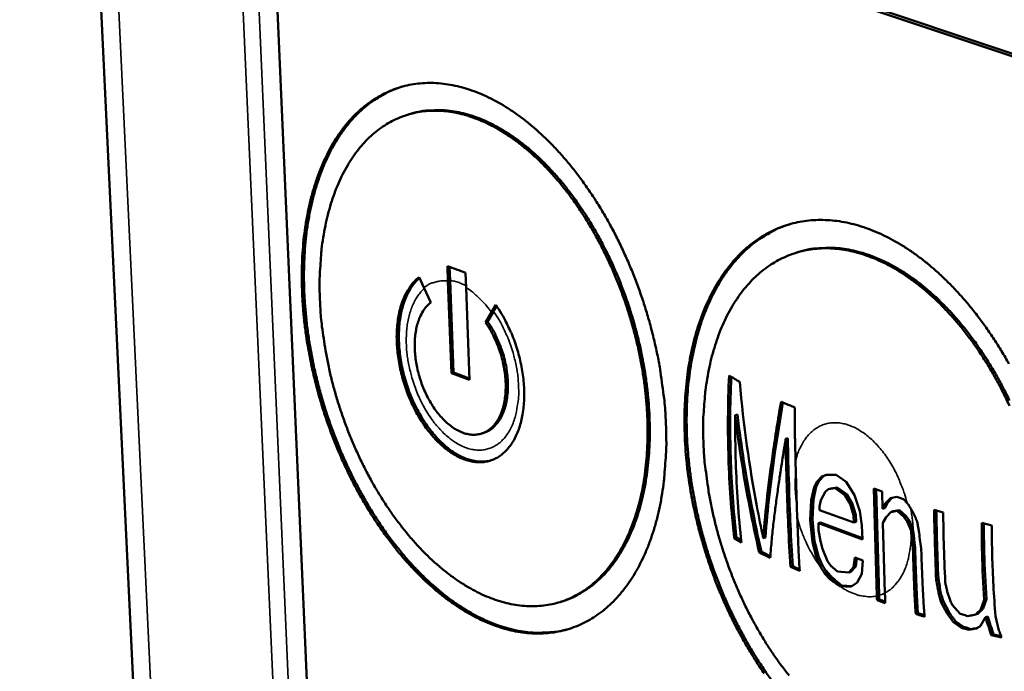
# Model space of a CAD drawing. Header units: millimetres. Extents: x 10 to 634, y 10 to 422.
# Tile 66 of 97: x 460 to 477, y 157 to 169. Entities that reach past the tile are written whole.
import ezdxf

# ---------------------------------------------------------------- set-up
doc = ezdxf.new("R2010")
doc.units = ezdxf.units.MM
doc.header["$LTSCALE"] = 2
doc.layers.add('Visible (ANSI)', color=7, linetype='Continuous', lineweight=50)
doc.layers.add('Visible Narrow (ANSI)', color=7, linetype='Continuous', lineweight=35)

msp = doc.modelspace()

# ---------------------------------------------------------------- linework, layer by layer
at = {"layer": 'Visible (ANSI)'}
for p, q in [((459.694, 199.299), (462.174, 147.439)), ((463.104, 196.346), (465.154, 149.049)), ((495.427, 162.062), (469.915, 170.608)), ((469.994, 170.63), (495.506, 162.089)), ((466.672, 167.084), (466.633, 167.073)), ((473.58, 164.619), (473.541, 164.607)), ((467.325, 164.099), (467.318, 164.367)), ((467.365, 164.111), (467.358, 164.352)), ((466.815, 164.172), (466.9, 163.983)), ((467.365, 164.111), (467.429, 162.468)), ((467.643, 164.249), (467.65, 163.982)), ((466.9, 163.983), (467.022, 163.719)), ((467.325, 164.099), (467.39, 162.456)), ((467.65, 163.982), (467.714, 162.337)), ((468.18, 163.674), (468.103, 163.544)), ((468.197, 163.649), (468.142, 163.555)), ((467.997, 163.362), (468.103, 163.544)), ((468.036, 163.374), (468.142, 163.555)), ((467.997, 163.362), (468.036, 163.374)), ((467.39, 162.456), (467.429, 162.468)), ((467.714, 162.337), (467.39, 162.456)), ((467.713, 162.363), (467.429, 162.468)), ((472.45, 161.708), (472.49, 161.721)), ((467.963, 161.392), (467.924, 161.38)), ((473.348, 161.287), (473.387, 161.3)), ((473.525, 160.891), (473.556, 159.879)), ((473.909, 160.526), (473.992, 160.618)), ((473.948, 160.538), (474.031, 160.63)), ((473.992, 160.618), (474.077, 160.648)), ((473.992, 160.618), (474.031, 160.63)), ((474.031, 160.63), (474.081, 160.648)), ((474.077, 160.648), (474.25, 160.647)), ((474.25, 160.647), (474.426, 160.521)), ((473.804, 160.196), (473.854, 160.423)), ((473.843, 160.208), (473.894, 160.435)), ((473.854, 160.423), (473.909, 160.526)), ((473.854, 160.423), (473.894, 160.435)), ((473.894, 160.435), (473.948, 160.538)), ((473.909, 160.526), (473.948, 160.538)), ((474.267, 160.421), (474.153, 160.401)), ((474.228, 160.409), (474.267, 160.421)), ((474.443, 160.295), (474.267, 160.421)), ((474.426, 160.521), (474.577, 160.281)), ((474.057, 160.348), (473.976, 160.194)), ((474.114, 160.389), (474.057, 160.348)), ((474.228, 160.409), (474.114, 160.389)), ((474.114, 160.389), (474.153, 160.401)), ((474.404, 160.282), (474.228, 160.409)), ((474.404, 160.282), (474.443, 160.295)), ((474.495, 160.126), (474.404, 160.282)), ((474.534, 160.139), (474.443, 160.295)), ((474.577, 160.281), (474.672, 160)), ((474.975, 158.489), (474.92, 160.402)), ((474.92, 160.402), (475.066, 160.348)), ((475.014, 158.501), (474.96, 160.387)), ((475.066, 160.348), (475.075, 160.037)), ((475.214, 160.232), (475.33, 160.252)), ((475.33, 160.252), (475.447, 160.209)), ((473.786, 159.834), (473.804, 160.196)), ((473.804, 160.196), (473.843, 160.208)), ((473.825, 159.847), (473.843, 160.208)), ((473.976, 160.194), (473.951, 160.08)), ((473.951, 160.08), (473.953, 160.018)), ((474.495, 160.126), (474.534, 160.139)), ((474.559, 159.918), (474.495, 160.126)), ((474.598, 159.931), (474.534, 160.139)), ((475.075, 160.037), (475.13, 160.14)), ((475.114, 160.049), (475.169, 160.152)), ((475.13, 160.14), (475.214, 160.232)), ((475.13, 160.14), (475.169, 160.152)), ((475.169, 160.152), (475.247, 160.238)), ((475.447, 160.209), (475.513, 160.14)), ((473.953, 160.018), (474.563, 159.794)), ((474.559, 159.918), (474.598, 159.931)), ((474.563, 159.794), (474.559, 159.918)), ((474.602, 159.806), (474.598, 159.931)), ((474.672, 160), (474.708, 159.74)), ((475.075, 160.037), (475.114, 160.049)), ((475.221, 159.983), (475.137, 159.891)), ((475.337, 160.002), (475.221, 159.983)), ((475.221, 159.983), (475.261, 159.996)), ((475.376, 160.015), (475.261, 159.996)), ((475.337, 160.002), (475.376, 160.015)), ((475.456, 159.897), (475.337, 160.002)), ((475.495, 159.91), (475.376, 160.015)), ((475.456, 159.897), (475.495, 159.91)), ((475.516, 159.813), (475.456, 159.897)), ((475.555, 159.826), (475.495, 159.91)), ((475.995, 160.022), (476.156, 159.973)), ((473.786, 159.834), (473.825, 159.847)), ((473.826, 159.452), (473.786, 159.834)), ((473.865, 159.465), (473.825, 159.847)), ((473.931, 159.781), (473.97, 159.794)), ((474.715, 159.492), (473.931, 159.781)), ((473.931, 159.781), (473.935, 159.657)), ((474.715, 159.519), (473.97, 159.794)), ((474.563, 159.794), (474.602, 159.806)), ((474.708, 159.74), (474.715, 159.492)), ((475.137, 159.891), (475.082, 159.787)), ((475.082, 159.787), (475.118, 158.541)), ((475.516, 159.813), (475.555, 159.826)), ((475.578, 159.667), (475.516, 159.813)), ((475.617, 159.679), (475.555, 159.826)), ((475.692, 159.812), (475.727, 159.614)), ((476.842, 159.787), (477.023, 159.744)), ((473.935, 159.657), (473.969, 159.461)), ((475.578, 159.667), (475.617, 159.679)), ((475.583, 159.626), (475.578, 159.667)), ((475.622, 159.639), (475.617, 159.679)), ((472.433, 159.516), (472.473, 159.529)), ((472.56, 159.438), (472.433, 159.516)), ((472.555, 159.477), (472.473, 159.529)), ((472.948, 159.516), (472.987, 159.529)), ((473.826, 159.452), (473.865, 159.465)), ((473.892, 159.183), (473.826, 159.452)), ((473.931, 159.196), (473.865, 159.465)), ((473.969, 159.461), (474.002, 159.326)), ((472.878, 159.262), (472.917, 159.275)), ((473.892, 159.183), (473.931, 159.196)), ((473.992, 159.051), (473.931, 159.196)), ((474.002, 159.326), (474.094, 159.108)), ((475.616, 159.344), (475.655, 159.357)), ((473.435, 159.003), (473.475, 159.015)), ((473.953, 159.038), (473.892, 159.183)), ((473.953, 159.038), (473.992, 159.051)), ((473.977, 158.998), (473.953, 159.038)), ((474.016, 159.01), (473.992, 159.051)), ((474.094, 159.108), (474.154, 159.025)), ((474.154, 159.025), (474.272, 158.92)), ((474.557, 158.998), (474.581, 159.173)), ((474.581, 159.173), (474.726, 159.119)), ((474.596, 159.01), (474.616, 159.16)), ((474.726, 159.119), (474.704, 158.882)), ((474.044, 158.882), (474.083, 158.895)), ((474.272, 158.92), (474.473, 158.906)), ((474.473, 158.906), (474.557, 158.998)), ((474.473, 158.906), (474.512, 158.919)), ((474.512, 158.919), (474.596, 159.01)), ((474.557, 158.998), (474.596, 159.01)), ((474.704, 158.882), (474.622, 158.728)), ((474.133, 158.788), (474.172, 158.801)), ((474.308, 158.661), (474.347, 158.674)), ((474.357, 158.673), (474.347, 158.674)), ((474.529, 158.662), (474.357, 158.673)), ((474.622, 158.728), (474.51, 158.648)), ((476.032, 158.774), (476.071, 158.787)), ((474.318, 158.661), (474.308, 158.661)), ((474.51, 158.648), (474.318, 158.661)), ((476.077, 158.517), (476.116, 158.53)), ((469.375, 158.393), (469.336, 158.381)), ((474.977, 158.412), (475.016, 158.425)), ((476.117, 158.384), (476.157, 158.397)), ((476.229, 158.171), (476.117, 158.384)), ((476.268, 158.184), (476.157, 158.397)), ((476.315, 158.326), (476.46, 158.165)), ((476.829, 158.248), (476.888, 158.415)), ((476.869, 158.261), (476.927, 158.428)), ((476.888, 158.415), (476.927, 158.428)), ((475.666, 158.168), (475.705, 158.181)), ((476.229, 158.171), (476.268, 158.184)), ((476.732, 158.153), (476.772, 158.166)), ((476.829, 158.248), (476.869, 158.261)), ((476.339, 158.02), (476.379, 158.033)), ((476.481, 157.921), (476.339, 158.02)), ((476.521, 157.934), (476.379, 158.033)), ((476.911, 158.108), (476.82, 157.951)), ((476.911, 158.108), (476.951, 158.121)), ((477.089, 158.126), (477.149, 157.873)), ((476.481, 157.921), (476.521, 157.934)), ((476.62, 157.884), (476.659, 157.897)), ((477.013, 157.786), (477.054, 157.799)), ((477.189, 157.768), (477.054, 157.799)), ((477.199, 157.743), (477.013, 157.786))]:
    msp.add_line(p, q, dxfattribs=at)
at = {"layer": 'Visible (ANSI)', "flags": 128}
for points in [[(471.216, 161.503, 0.008375), (471.198, 161.837, 0.015887), (471.18, 162.013, 0.00106), (471.118, 162.473, 0.008344), (471.109, 162.531, 0.007979), (471.06, 162.794, 0.008069), (471.002, 163.052, 0.007882), (470.936, 163.312, 0.007914), (470.862, 163.569, 0.007898), (470.779, 163.824, 0.007874), (470.688, 164.076, 0.008028), (470.591, 164.323, 0.007948), (470.484, 164.569, 0.008277), (470.373, 164.804, 0.008138), (470.252, 165.04, 0.008656), (470.129, 165.262, 0.008452), (469.994, 165.485, 0.00918), (469.86, 165.692, 0.008903), (469.714, 165.899, 0.009869), (469.57, 166.088, 0.00951), (469.414, 166.278, 0.010746), (469.263, 166.446, 0.010297), (469.098, 166.616, 0.011837), (468.942, 166.763, 0.01129), (468.77, 166.91, 0.013164), (468.609, 167.035, 0.012516), (468.433, 167.157, 0.014728), (468.27, 167.258, 0.013994), (468.092, 167.354, 0.016495), (467.927, 167.431, 0.015711), (467.749, 167.5, 0.018359), (467.585, 167.551, 0.017595), (467.41, 167.592, 0.020121), (467.247, 167.618, 0.019476), (467.077, 167.631, 0.021486), (466.917, 167.63, 0.02107), (466.754, 167.615, 0.022147), (466.599, 167.587, 0.022045), (466.445, 167.546, 0.021918), (466.296, 167.49, 0.022157), (466.154, 167.423, 0.020848), (466.013, 167.341, 0.021388), (465.883, 167.25, 0.019198), (465.752, 167.141, 0.019947), (465.634, 167.027, 0.017301), (465.516, 166.893, 0.018147), (465.412, 166.757, 0.015427), (465.307, 166.6, 0.016273), (465.218, 166.445, 0.013733), (465.129, 166.266, 0.014513), (465.054, 166.092, 0.01228), (464.981, 165.894, 0.012963), (464.921, 165.703, 0.011076), (464.866, 165.489, 0.011652), (464.822, 165.283, 0.010101), (464.784, 165.055, 0.010573), (464.756, 164.836, 0.009326), (464.736, 164.597, 0.009704), (464.725, 164.366, 0.008725), (464.723, 164.119, 0.009019), (464.729, 163.88, 0.008275), (464.745, 163.627, 0.008494), (464.768, 163.381, 0.007956), (464.8, 163.125, 0.008109), (464.84, 162.875, 0.007756), (464.89, 162.62, 0.007848), (464.947, 162.368, 0.007667), (465.012, 162.115, 0.007702), (465.085, 161.865, 0.007684), (465.166, 161.618, 0.007663), (465.254, 161.372, 0.007809), (465.349, 161.132, 0.007731), (465.452, 160.892, 0.008046), (465.56, 160.663, 0.007909), (465.677, 160.433, 0.008405), (465.797, 160.215, 0.008202), (465.926, 159.997, 0.008899), (466.056, 159.795, 0.008625), (466.198, 159.59, 0.009549), (466.337, 159.405, 0.009193), (466.488, 159.217, 0.010378), (466.635, 159.05, 0.00993), (466.795, 158.881, 0.01141), (466.947, 158.734, 0.010861), (467.114, 158.586, 0.01267), (467.271, 158.46, 0.012014), (467.443, 158.335, 0.014167), (467.604, 158.231, 0.013411), (467.778, 158.131, 0.015882), (467.94, 158.05, 0.015052), (468.116, 157.976, 0.017735), (468.278, 157.92, 0.016889), (468.452, 157.873, 0.019559), (468.614, 157.841, 0.018788), (468.784, 157.821, 0.021089), (468.943, 157.816, 0.020502), (469.107, 157.824, 0.022011), (469.263, 157.844, 0.021707), (469.418, 157.879, 0.022086), (469.569, 157.927, 0.022117), (469.714, 157.988, 0.021281), (469.857, 158.063, 0.021634), (469.991, 158.148, 0.019798), (470.125, 158.25, 0.020399), (470.246, 158.359, 0.017962), (470.369, 158.488, 0.018704), (470.477, 158.619, 0.016072), (470.586, 158.772, 0.016852), (470.68, 158.924, 0.01432), (470.774, 159.1, 0.015062), (470.854, 159.272, 0.012796), (470.932, 159.469, 0.013458), (470.996, 159.659, 0.011522), (471.056, 159.873, 0.012086), (471.104, 160.08, 0.010485), (471.146, 160.31, 0.01095), (471.177, 160.531, 0.009659), (471.183, 160.591, 0.001399), (471.214, 161.007, 0.017652), (471.221, 161.183, 0.009703), (471.216, 161.503)], [(466.514, 167.566, 0.021604), (466.323, 167.499, 0.037376), (466.218, 167.447, 0.006213), (466.002, 167.317, 0.021698), (465.942, 167.276, 0.019522), (465.809, 167.169, 0.020272), (465.69, 167.055, 0.017595), (465.569, 166.921, 0.018452), (465.464, 166.786, 0.015676), (465.357, 166.628, 0.016539), (465.266, 166.472, 0.013937), (465.175, 166.292, 0.014736), (465.099, 166.118, 0.012446), (465.024, 165.919, 0.013145), (464.964, 165.727, 0.011211), (464.907, 165.51, 0.0118), (464.862, 165.303, 0.010212), (464.823, 165.073, 0.010695), (464.796, 164.852, 0.009421), (464.775, 164.61, 0.009806), (464.764, 164.377, 0.008809), (464.762, 164.127, 0.009108), (464.768, 163.886, 0.008351), (464.784, 163.63, 0.008574), (464.808, 163.382, 0.008029), (464.841, 163.124, 0.008183), (464.882, 162.871, 0.007829), (464.932, 162.613, 0.007921), (464.99, 162.36, 0.007743), (465.057, 162.104, 0.007776), (465.131, 161.852, 0.007766), (465.214, 161.602, 0.007742), (465.304, 161.354, 0.007901), (465.4, 161.112, 0.007818), (465.506, 160.871, 0.008151), (465.615, 160.64, 0.008006), (465.735, 160.408, 0.008528), (465.857, 160.19, 0.008315), (465.989, 159.971, 0.009046), (466.121, 159.768, 0.008759), (466.265, 159.563, 0.009727), (466.406, 159.378, 0.009354), (466.56, 159.19, 0.010594), (466.709, 159.023, 0.010126), (466.871, 158.855, 0.011674), (467.026, 158.709, 0.0111), (467.196, 158.563, 0.012991), (467.355, 158.438, 0.012308), (467.529, 158.316, 0.014551), (467.691, 158.214, 0.013768), (467.868, 158.117, 0.016328), (468.031, 158.039, 0.015476), (468.209, 157.968, 0.018227), (468.372, 157.916, 0.017373), (468.548, 157.872, 0.020057), (468.711, 157.845, 0.019298), (468.881, 157.83, 0.021528), (468.953, 157.83, 0.006133), (469.206, 157.842, 0.037174), (469.322, 157.858, 0.021445), (469.517, 157.909)], [(465.046, 163.763, 0.008559), (465.065, 163.453, 0.016202), (465.083, 163.29, 0.001102), (465.146, 162.865, 0.008523), (465.155, 162.81, 0.008152), (465.204, 162.568, 0.008246), (465.259, 162.33, 0.008073), (465.324, 162.09, 0.0081), (465.396, 161.854, 0.008119), (465.476, 161.62, 0.008081), (465.563, 161.388, 0.008291), (465.657, 161.163, 0.008186), (465.759, 160.939, 0.008597), (465.865, 160.725, 0.008421), (465.98, 160.51, 0.009051), (466.098, 160.309, 0.008796), (466.226, 160.107, 0.009672), (466.353, 159.922, 0.009329), (466.492, 159.735, 0.010487), (466.627, 159.568, 0.010043), (466.775, 159.399, 0.011526), (466.917, 159.25, 0.010969), (467.073, 159.101, 0.012819), (467.22, 158.974, 0.012141), (467.382, 158.847, 0.014387), (467.533, 158.741, 0.01359), (467.698, 158.638, 0.016222), (467.851, 158.555, 0.015331), (468.018, 158.478, 0.018251), (468.171, 158.419, 0.017326), (468.337, 158.369, 0.020299), (468.49, 158.335, 0.019442), (468.652, 158.312, 0.022061), (468.804, 158.303, 0.0214), (468.96, 158.308, 0.023154), (469.108, 158.326, 0.022809), (469.255, 158.357, 0.023269), (469.398, 158.402, 0.023303), (469.536, 158.459, 0.022356), (469.671, 158.531, 0.022755), (469.798, 158.614, 0.020665), (469.924, 158.712, 0.02134), (470.038, 158.818, 0.018598), (470.152, 158.943, 0.019424), (470.252, 159.07, 0.016512), (470.353, 159.219, 0.017367), (470.439, 159.367, 0.014619), (470.525, 159.539, 0.015419), (470.596, 159.706, 0.013008), (470.665, 159.897, 0.013707), (470.721, 160.082, 0.011687), (470.772, 160.291, 0.012272), (470.812, 160.491, 0.010633), (470.845, 160.714, 0.011106), (470.868, 160.929, 0.009813), (470.882, 161.162, 0.010183), (470.888, 161.388, 0.009194), (470.884, 161.63, 0.009472), (470.871, 161.865, 0.008748), (470.849, 162.112, 0.008946), (470.819, 162.352, 0.008455), (470.779, 162.601, 0.00858), (470.731, 162.844, 0.008303), (470.674, 163.092, 0.00836), (470.608, 163.335, 0.008283), (470.535, 163.578, 0.008274), (470.453, 163.819, 0.008394), (470.364, 164.054, 0.008321), (470.267, 164.288, 0.008643), (470.164, 164.513, 0.008501), (470.052, 164.738, 0.00904), (469.937, 164.95, 0.008823), (469.811, 165.163, 0.009603), (469.685, 165.36, 0.009302), (469.548, 165.558, 0.010355), (469.412, 165.736, 0.009961), (469.265, 165.917, 0.011326), (469.122, 166.076, 0.010827), (468.965, 166.236, 0.012548), (468.817, 166.374, 0.011934), (468.654, 166.511, 0.014044), (468.502, 166.626, 0.013316), (468.335, 166.739, 0.015815), (468.18, 166.831, 0.014993), (468.011, 166.918, 0.017808), (467.855, 166.985, 0.016944), (467.687, 167.044, 0.019871), (467.532, 167.086, 0.019059), (467.367, 167.118, 0.021728), (467.214, 167.134, 0.021094), (467.055, 167.137, 0.023), (466.904, 167.127, 0.022668), (466.754, 167.103, 0.023342), (466.609, 167.065, 0.023387), (466.468, 167.015, 0.022633), (466.33, 166.95, 0.023054), (466.201, 166.875, 0.021067), (466.072, 166.784, 0.021784), (465.955, 166.685, 0.019034), (465.838, 166.568, 0.019922), (465.734, 166.448, 0.016915), (465.63, 166.306, 0.017846), (465.541, 166.165, 0.014957), (465.451, 166.002, 0.015838), (465.376, 165.842, 0.01327), (465.303, 165.659, 0.014049), (465.243, 165.482, 0.011877), (465.187, 165.281, 0.012534), (465.143, 165.089, 0.010757), (465.104, 164.874, 0.011293), (465.076, 164.668, 0.009877), (465.071, 164.611, 0.00147), (465.044, 164.225, 0.018036), (465.039, 164.061, 0.009929), (465.046, 163.763)], [(469.375, 158.393, 0.02243), (469.553, 158.46, 0.038701), (469.652, 158.511, 0.006703), (469.851, 158.639, 0.022526), (469.909, 158.68, 0.020172), (470.032, 158.787, 0.020911), (470.143, 158.9, 0.018049), (470.254, 159.033, 0.018901), (470.35, 159.167, 0.015986), (470.447, 159.324, 0.016838), (470.529, 159.479, 0.014158), (470.61, 159.658, 0.014937), (470.677, 159.831, 0.012623), (470.741, 160.029, 0.013294), (470.792, 160.22, 0.011379), (470.838, 160.434, 0.011933), (470.872, 160.641, 0.010395), (470.9, 160.868, 0.010837), (470.917, 161.088, 0.009636), (470.926, 161.326, 0.009978), (470.925, 161.556, 0.009071), (470.915, 161.801, 0.009325), (470.897, 162.039, 0.008675), (470.868, 162.288, 0.008849), (470.832, 162.531, 0.008429), (470.786, 162.78, 0.008531), (470.732, 163.025, 0.008321), (470.668, 163.273, 0.008356), (470.597, 163.517, 0.008348), (470.518, 163.758, 0.008316), (470.43, 163.998, 0.008509), (470.336, 164.231, 0.00841), (470.232, 164.464, 0.008812), (470.124, 164.685, 0.008642), (470.007, 164.907, 0.009271), (469.887, 165.115, 0.009022), (469.756, 165.324, 0.009906), (469.626, 165.515, 0.009569), (469.484, 165.707, 0.010744), (469.345, 165.88, 0.010308), (469.193, 166.053, 0.011816), (469.047, 166.205, 0.011269), (468.887, 166.358, 0.013153), (468.736, 166.488, 0.012489), (468.571, 166.616, 0.014773), (468.417, 166.723, 0.013998), (468.248, 166.827, 0.016659), (468.092, 166.909, 0.015805), (467.922, 166.986, 0.018723), (467.765, 167.043, 0.01786), (467.597, 167.092, 0.020762), (467.442, 167.124, 0.020001), (467.278, 167.143, 0.022445), (467.207, 167.146, 0.006666), (466.969, 167.141, 0.038638), (466.858, 167.128, 0.022358), (466.672, 167.084)], [(477.329, 162.624, 0.008256), (477.198, 162.849, 0.008844), (477.065, 163.059, 0.00862), (476.922, 163.27, 0.009406), (476.78, 163.464, 0.009114), (476.625, 163.659, 0.010122), (476.475, 163.834, 0.009756), (476.312, 164.01, 0.011012), (476.154, 164.166, 0.010565), (475.984, 164.321, 0.012091), (475.822, 164.455, 0.01156), (475.646, 164.588, 0.013366), (475.48, 164.7, 0.012757), (475.3, 164.808, 0.014825), (475.133, 164.897, 0.014155), (474.952, 164.98, 0.016412), (474.784, 165.045, 0.015724), (474.604, 165.101, 0.018012), (474.437, 165.142, 0.017371), (474.261, 165.171, 0.019441), (474.095, 165.186, 0.01893), (473.925, 165.189, 0.020461), (473.763, 165.179, 0.020165), (473.6, 165.155, 0.020855), (473.443, 165.119, 0.020831), (473.29, 165.07, 0.020522), (473.139, 165.008, 0.02078), (472.997, 164.935, 0.019531), (472.855, 164.847, 0.020033), (472.724, 164.751, 0.018094), (472.593, 164.638, 0.018761), (472.475, 164.52, 0.01646), (472.357, 164.383, 0.017205), (472.252, 164.245, 0.014834), (472.147, 164.086, 0.015581), (472.056, 163.929, 0.013341), (471.966, 163.75, 0.014037), (471.89, 163.576, 0.012039), (471.816, 163.379, 0.012656), (471.755, 163.188, 0.01094), (471.698, 162.976, 0.011468), (471.653, 162.771, 0.010035), (471.613, 162.545, 0.010474), (471.584, 162.327, 0.009304), (471.562, 162.091, 0.00966), (471.549, 161.863, 0.008727), (471.544, 161.618, 0.009009), (471.548, 161.381, 0.008285), (471.561, 161.131, 0.0085), (471.581, 160.888, 0.007964), (471.611, 160.635, 0.008119), (471.648, 160.388, 0.007751), (471.695, 160.135, 0.007851), (471.749, 159.886, 0.00764), (471.811, 159.635, 0.007687), (471.881, 159.387, 0.007625), (471.958, 159.14, 0.007622), (472.043, 158.896, 0.007706), (472.135, 158.656, 0.007653), (472.235, 158.417, 0.007887), (472.341, 158.186, 0.007781), (472.454, 157.956, 0.008173), (472.572, 157.737, 0.008011), (472.699, 157.517, 0.008575), (472.827, 157.311, 0.008351), (472.965, 157.104, 0.009105)], [(473.415, 165.111, 0.020426), (473.22, 165.041, 0.035551), (473.113, 164.988, 0.005611), (472.891, 164.855, 0.020511), (472.832, 164.815, 0.018685), (472.697, 164.707, 0.01933), (472.574, 164.594, 0.017043), (472.451, 164.461, 0.017791), (472.342, 164.326, 0.015365), (472.232, 164.171, 0.016131), (472.137, 164.017, 0.013802), (472.043, 163.84, 0.014526), (471.963, 163.668, 0.012427), (471.884, 163.472, 0.013075), (471.82, 163.283, 0.011263), (471.758, 163.071, 0.01182), (471.709, 162.866, 0.010301), (471.666, 162.641, 0.010766), (471.633, 162.423, 0.009523), (471.607, 162.186, 0.009902), (471.592, 161.957, 0.008908), (471.584, 161.711, 0.009209), (471.585, 161.473, 0.008436), (471.595, 161.221, 0.008666), (471.613, 160.976, 0.00809), (471.641, 160.721, 0.008257), (471.676, 160.471, 0.007858), (471.721, 160.215, 0.007968), (471.773, 159.964, 0.007732), (471.834, 159.709, 0.007787), (471.902, 159.459, 0.007705), (471.979, 159.209, 0.007708), (472.063, 158.961, 0.007778), (472.155, 158.718, 0.007728), (472.254, 158.476, 0.007953), (472.359, 158.242, 0.007849), (472.473, 158.008, 0.008235), (472.591, 157.785, 0.008075), (472.718, 157.562, 0.008636), (472.847, 157.353, 0.008413), (472.986, 157.143, 0.00917), (473.125, 156.949, 0.008876)], [(477.339, 161.875, 0.008362), (477.23, 162.1, 0.008782), (477.118, 162.314, 0.008611), (476.995, 162.529, 0.009235), (476.871, 162.729, 0.008994), (476.737, 162.929, 0.009845), (476.603, 163.113, 0.009526), (476.457, 163.298, 0.010632), (476.315, 163.464, 0.010227), (476.161, 163.63, 0.01162), (476.013, 163.776, 0.011121), (475.851, 163.921, 0.012828), (475.697, 164.046, 0.012233), (475.53, 164.169, 0.014264), (475.374, 164.272, 0.013582), (475.204, 164.37, 0.015907), (475.045, 164.45, 0.015163), (474.874, 164.523, 0.017677), (474.716, 164.579, 0.016929), (474.546, 164.626, 0.019417), (474.389, 164.657, 0.018749), (474.223, 164.677, 0.020878), (474.068, 164.684, 0.020393), (473.909, 164.677, 0.021769), (473.758, 164.658, 0.021557), (473.607, 164.626, 0.021864), (473.461, 164.581, 0.021973), (473.321, 164.523, 0.021126), (473.182, 164.453, 0.021541), (473.053, 164.372, 0.019733), (472.924, 164.276, 0.020383), (472.808, 164.173, 0.017983), (472.69, 164.053, 0.018767), (472.586, 163.929, 0.016159), (472.482, 163.786, 0.016978), (472.392, 163.644, 0.014451), (472.302, 163.479, 0.015231), (472.226, 163.319, 0.012953), (472.153, 163.136, 0.013651), (472.092, 162.96, 0.011692), (472.034, 162.761, 0.01229), (471.989, 162.57, 0.01066), (471.949, 162.357, 0.011155), (471.919, 162.153, 0.009834), (471.913, 162.097, 0.001454), (471.883, 161.715, 0.017969), (471.877, 161.553, 0.009878), (471.881, 161.259)], [(477.34, 161.969, 0.008429), (477.228, 162.193, 0.008888), (477.113, 162.405, 0.008703), (476.988, 162.618, 0.009372), (476.862, 162.816, 0.009115), (476.724, 163.014, 0.010018), (476.588, 163.195, 0.009681), (476.441, 163.377, 0.010848), (476.297, 163.54, 0.010423), (476.14, 163.702, 0.011886), (475.99, 163.845, 0.011365), (475.826, 163.987, 0.013148), (475.672, 164.108, 0.012531), (475.503, 164.226, 0.01464), (475.346, 164.324, 0.013937), (475.175, 164.418, 0.016329), (475.016, 164.493, 0.015574), (474.844, 164.561, 0.018122), (474.685, 164.612, 0.017378), (474.516, 164.653, 0.019836), (474.358, 164.679, 0.019196), (474.193, 164.694, 0.021206), (474.124, 164.694, 0.006012), (473.88, 164.682, 0.03671), (473.769, 164.667, 0.021123), (473.58, 164.619)], [(466.815, 164.172, 0.02738), (466.723, 164.088, 0.047506), (466.677, 164.033, 0.009743), (466.593, 163.901, 0.027005), (466.566, 163.852, 0.02065), (466.518, 163.74, 0.022378), (466.483, 163.634, 0.017385), (466.452, 163.505, 0.018763), (466.432, 163.385, 0.015159), (466.419, 163.245, 0.016154), (466.414, 163.113, 0.013727), (466.418, 162.966, 0.01438), (466.43, 162.825, 0.012913), (466.45, 162.676, 0.013273), (466.478, 162.531, 0.012616), (466.514, 162.384, 0.012714), (466.558, 162.239, 0.012799), (466.608, 162.098, 0.012644), (466.666, 161.957, 0.013479), (466.729, 161.826, 0.013057), (466.801, 161.694, 0.01473), (466.874, 161.576, 0.014004), (466.958, 161.456, 0.016682), (467.039, 161.355, 0.015603), (467.132, 161.252, 0.019511), (467.219, 161.17, 0.018048), (467.319, 161.087, 0.023371), (467.409, 161.025, 0.02159), (467.512, 160.967, 0.028179), (467.604, 160.926, 0.026357), (467.707, 160.893, 0.033161), (467.799, 160.876, 0.031779), (467.897, 160.87, 0.036495), (467.988, 160.877, 0.035943), (468.078, 160.898, 0.036184), (468.163, 160.931, 0.036576), (468.242, 160.975, 0.032224), (468.32, 161.035, 0.033472), (468.387, 161.101, 0.026813), (468.453, 161.185, 0.028554), (468.507, 161.271, 0.021962), (468.559, 161.377, 0.023709), (468.598, 161.48, 0.018331), (468.634, 161.604, 0.019783), (468.659, 161.722, 0.015818), (468.677, 161.86, 0.016895), (468.686, 161.99, 0.014173), (468.687, 162.137, 0.0149), (468.68, 162.277, 0.013197), (468.663, 162.427, 0.01362), (468.639, 162.572, 0.012769), (468.607, 162.722, 0.012925), (468.567, 162.869, 0.012834), (468.519, 163.014, 0.012738), (468.464, 163.157, 0.013398), (468.443, 163.203, 0.002687), (468.334, 163.428, 0.024879), (468.284, 163.517, 0.013531), (468.18, 163.674)], [(466.821, 164.157, 0.027144), (466.729, 164.062, 0.047332), (466.684, 164.001, 0.009634), (466.602, 163.855, 0.026708), (466.576, 163.8, 0.020244), (466.532, 163.677, 0.02199), (466.501, 163.561, 0.01712), (466.475, 163.422, 0.018455), (466.46, 163.292, 0.015073), (466.454, 163.142, 0.015993), (466.456, 163.001, 0.013835), (466.468, 162.846, 0.014394), (466.488, 162.697, 0.013235), (466.517, 162.541, 0.013481), (466.555, 162.39, 0.013191), (466.6, 162.239, 0.013149), (466.654, 162.09, 0.013693), (466.715, 161.949, 0.013358), (466.784, 161.807, 0.014801), (466.856, 161.678, 0.014141), (466.939, 161.548, 0.016641), (467.021, 161.437, 0.015603), (467.116, 161.323, 0.019406), (467.204, 161.231, 0.017944), (467.307, 161.139, 0.023299), (467.4, 161.069, 0.021457), (467.507, 161.002, 0.02833), (467.603, 160.954, 0.026378), (467.711, 160.915, 0.033818), (467.769, 160.901, 0.014048), (467.91, 160.882, 0.056099), (467.983, 160.883, 0.034033), (468.1, 160.905)], [(467.022, 163.719, 0.031599), (466.943, 163.645, 0.054141), (466.905, 163.595, 0.012678), (466.839, 163.479, 0.030897), (466.816, 163.429, 0.022568), (466.782, 163.324, 0.024712), (466.759, 163.226, 0.018773), (466.742, 163.107, 0.02034), (466.736, 162.996, 0.016544), (466.737, 162.868, 0.017524), (466.747, 162.748, 0.015434), (466.766, 162.619, 0.015904), (466.793, 162.494, 0.01522), (466.828, 162.368, 0.015232), (466.871, 162.244, 0.015851), (466.92, 162.126, 0.015407), (466.978, 162.009, 0.017422), (467.038, 161.904, 0.016471), (467.109, 161.798, 0.020173), (467.178, 161.71, 0.018638), (467.259, 161.621, 0.02446), (467.334, 161.553, 0.022344), (467.422, 161.486, 0.030556), (467.5, 161.439, 0.028188), (467.59, 161.398, 0.037899), (467.67, 161.374, 0.036069), (467.756, 161.361, 0.043771), (467.835, 161.362, 0.043067), (467.914, 161.377, 0.043888), (467.988, 161.405, 0.044289), (468.055, 161.445, 0.037628), (468.121, 161.5, 0.03919), (468.175, 161.563, 0.029575), (468.228, 161.644, 0.03185), (468.268, 161.725, 0.023296), (468.305, 161.827, 0.025453), (468.33, 161.924, 0.019245), (468.349, 162.042, 0.020859), (468.357, 162.153, 0.016844), (468.358, 162.28, 0.017872), (468.35, 162.4, 0.015615), (468.332, 162.531, 0.016127), (468.307, 162.656, 0.01531), (468.274, 162.784, 0.015362), (468.232, 162.909, 0.015862), (468.213, 162.955, 0.003755), (468.127, 163.147, 0.029065), (468.085, 163.226, 0.016087), (467.997, 163.362)], [(467.963, 161.392, 0.04222), (468.062, 161.435, 0.067705), (468.117, 161.474, 0.020473), (468.205, 161.565, 0.041427), (468.243, 161.616, 0.030039), (468.297, 161.713, 0.032619), (468.334, 161.809, 0.023378), (468.367, 161.931, 0.025664), (468.386, 162.044, 0.019504), (468.397, 162.181, 0.021062), (468.396, 162.308, 0.017502), (468.384, 162.452, 0.018341), (468.363, 162.588, 0.016834), (468.331, 162.731, 0.017039), (468.289, 162.869, 0.017317), (468.268, 162.925, 0.004473), (468.178, 163.136, 0.031478), (468.132, 163.224, 0.017615), (468.036, 163.374)], [(471.881, 161.259, 0.008553), (471.897, 160.953, 0.016192), (471.914, 160.792, 0.0011), (471.971, 160.372, 0.00852), (471.979, 160.318, 0.008132), (472.025, 160.078, 0.008234), (472.078, 159.843, 0.008026), (472.139, 159.605, 0.008068), (472.208, 159.371, 0.008033), (472.285, 159.139, 0.008016), (472.369, 158.908, 0.008152), (472.459, 158.683, 0.008076), (472.558, 158.459, 0.008388), (472.661, 158.244, 0.00825), (472.774, 158.029, 0.00875), (472.889, 157.826, 0.008546), (473.013, 157.622, 0.009252), (473.139, 157.433, 0.008974), (473.275, 157.243, 0.009913), (473.409, 157.07, 0.009552)], [(473.348, 161.287, 0.000473), (473.327, 161.158, 0.000968), (473.317, 161.095, 0.000004), (473.285, 160.894, 0.000459), (473.285, 160.892, 0.000472), (473.285, 160.89, 0.000004), (473.254, 160.691, 0.001007), (473.245, 160.63, 0.000487), (473.226, 160.504)]]:
    msp.add_lwpolyline(points, format="xyb", dxfattribs=at)
at = {"layer": 'Visible (ANSI)'}
for points, knots in [([(467.318, 164.367), (467.373, 164.347), (467.427, 164.327), (467.48, 164.308), (467.534, 164.289), (467.588, 164.269), (467.643, 164.249)], [5.81094669, 5.81094669, 5.81094669, 5.81094669, 5.8357031, 5.8357031, 5.8357031, 5.8604595, 5.8604595, 5.8604595, 5.8604595]), ([(472.433, 159.516), (472.377, 159.997), (472.344, 160.479), (472.329, 160.944), (472.314, 161.41), (472.315, 161.906), (472.34, 162.415)], [5.4620745, 5.4620745, 5.4620745, 5.4620745, 5.60652, 5.60652, 5.60652, 5.7509655, 5.7509655, 5.7509655, 5.7509655]), ([(472.379, 162.392), (472.355, 161.895), (472.354, 161.412), (472.369, 160.957), (472.384, 160.492), (472.417, 160.009), (472.473, 159.529)], [-0.1410092, -0.1410092, -0.1410092, -0.1410092, 0, 0, 0, 0.1444324, 0.1444324, 0.1444324, 0.1444324]), ([(472.533, 162.302), (472.592, 161.533), (472.706, 160.778), (472.835, 160.086), (472.87, 159.899), (472.907, 159.709), (472.948, 159.516)], [5.5298503, 5.5298503, 5.5298503, 5.5298503, 5.7375678, 5.7375678, 5.7375678, 5.7938359, 5.7938359, 5.7938359, 5.7938359]), ([(472.948, 159.516), (472.984, 160.025), (473.049, 160.539), (473.119, 161.025), (473.162, 161.321), (473.209, 161.63), (473.266, 161.948)], [-0.1645694, -0.1645694, -0.1645694, -0.1645694, 0, 0, 0, 0.0999517, 0.0999517, 0.0999517, 0.0999517]), ([(473.3, 161.933), (473.246, 161.625), (473.2, 161.325), (473.158, 161.038), (473.088, 160.551), (473.023, 160.037), (472.987, 159.529)], [-0.097128, -0.097128, -0.097128, -0.097128, 0, 0, 0, 0.1645522, 0.1645522, 0.1645522, 0.1645522]), ([(472.45, 161.708), (472.447, 161.42), (472.45, 161.139), (472.459, 160.868), (472.474, 160.403), (472.505, 159.92), (472.56, 159.438)], [5.5679527, 5.5679527, 5.5679527, 5.5679527, 5.6519451, 5.6519451, 5.6519451, 5.796285, 5.796285, 5.796285, 5.796285]), ([(472.45, 161.708), (472.515, 161.137), (472.606, 160.581), (472.708, 160.06), (472.758, 159.799), (472.815, 159.532), (472.878, 159.262)], [-0.1564659, -0.1564659, -0.1564659, -0.1564659, 0, 0, 0, 0.078531, 0.078531, 0.078531, 0.078531]), ([(472.49, 161.721), (472.555, 161.15), (472.646, 160.593), (472.747, 160.073), (472.798, 159.812), (472.854, 159.545), (472.917, 159.275)], [-0.156451, -0.156451, -0.156451, -0.156451, 0, 0, 0, 0.0785248, 0.0785248, 0.0785248, 0.0785248]), ([(473.387, 161.3), (473.391, 161.012), (473.399, 160.732), (473.408, 160.461), (473.422, 159.997), (473.439, 159.506), (473.475, 159.015)], [-0.0836458, -0.0836458, -0.0836458, -0.0836458, 0, 0, 0, 0.1434666, 0.1434666, 0.1434666, 0.1434666]), ([(473.435, 159.003), (473.4, 159.494), (473.383, 159.985), (473.369, 160.448), (473.36, 160.719), (473.352, 161), (473.348, 161.287)], [5.7001032, 5.7001032, 5.7001032, 5.7001032, 5.8435861, 5.8435861, 5.8435861, 5.9272398, 5.9272398, 5.9272398, 5.9272398]), ([(476.032, 158.774), (476.02, 159.017), (476.012, 159.256), (476.006, 159.49), (476.001, 159.663), (475.997, 159.841), (475.995, 160.022)], [5.7319282, 5.7319282, 5.7319282, 5.7319282, 5.8035346, 5.8035346, 5.8035346, 5.8567613, 5.8567613, 5.8567613, 5.8567613]), ([(476.035, 160.01), (476.037, 159.837), (476.04, 159.668), (476.045, 159.502), (476.051, 159.269), (476.059, 159.029), (476.071, 158.787)], [-0.0507762, -0.0507762, -0.0507762, -0.0507762, 0, 0, 0, 0.0716005, 0.0716005, 0.0716005, 0.0716005]), ([(476.156, 159.973), (476.158, 159.791), (476.161, 159.614), (476.166, 159.44), (476.172, 159.206), (476.181, 158.967), (476.193, 158.725)], [5.7265898, 5.7265898, 5.7265898, 5.7265898, 5.7798388, 5.7798388, 5.7798388, 5.8514835, 5.8514835, 5.8514835, 5.8514835]), ([(476.888, 158.415), (476.868, 158.698), (476.856, 158.979), (476.848, 159.253), (476.844, 159.427), (476.842, 159.606), (476.842, 159.787)], [5.5751334, 5.5751334, 5.5751334, 5.5751334, 5.6591188, 5.6591188, 5.6591188, 5.7124398, 5.7124398, 5.7124398, 5.7124398]), ([(476.881, 159.778), (476.882, 159.604), (476.884, 159.433), (476.888, 159.266), (476.895, 158.992), (476.908, 158.711), (476.927, 158.428)], [-0.0511155, -0.0511155, -0.0511155, -0.0511155, 0, 0, 0, 0.0839786, 0.0839786, 0.0839786, 0.0839786]), ([(477.089, 158.126), (477.058, 158.492), (477.039, 158.856), (477.03, 159.21), (477.025, 159.384), (477.023, 159.562), (477.023, 159.744)], [-0.1083009, -0.1083009, -0.1083009, -0.1083009, 0, 0, 0, 0.0533353, 0.0533353, 0.0533353, 0.0533353]), ([(474.133, 158.788), (474.119, 158.803), (474.105, 158.818), (474.091, 158.833), (474.075, 158.849), (474.06, 158.866), (474.044, 158.882)], [5.84762983, 5.84762983, 5.84762983, 5.84762983, 5.85438181, 5.85438181, 5.85438181, 5.86189438, 5.86189438, 5.86189438, 5.86189438]), ([(474.172, 158.801), (474.158, 158.815), (474.144, 158.83), (474.13, 158.845), (474.114, 158.862), (474.099, 158.878), (474.083, 158.895)], [5.81776726, 5.81776726, 5.81776726, 5.81776726, 5.82451916, 5.82451916, 5.82451916, 5.83203164, 5.83203164, 5.83203164, 5.83203164]), ([(475.123, 158.386), (475.12, 158.387), (475.1, 158.394), (475.065, 158.407), (475.032, 158.419), (475.016, 158.425)], [0.2716435, 0.2716435, 0.2716435, 0.2716435, 0.3333333, 0.6666667, 1, 1, 1, 1]), ([(475.821, 158.143), (475.816, 158.144), (475.794, 158.151), (475.755, 158.164), (475.722, 158.175), (475.705, 158.181)], [0.2522842, 0.2522842, 0.2522842, 0.2522842, 0.3333333, 0.6666667, 1, 1, 1, 1]), ([(476.339, 158.02), (476.326, 158.037), (476.314, 158.054), (476.301, 158.071), (476.289, 158.088), (476.277, 158.105), (476.265, 158.122), (476.252, 158.138), (476.241, 158.155), (476.229, 158.171)], [0, 0, 0, 0, 0.333333, 0.333333, 0.333333, 0.666667, 0.666667, 0.666667, 1, 1, 1, 1]), ([(476.379, 158.033), (476.366, 158.05), (476.353, 158.067), (476.341, 158.084), (476.328, 158.101), (476.316, 158.118), (476.304, 158.134), (476.292, 158.151), (476.28, 158.167), (476.268, 158.184)], [0, 0, 0, 0, 0.333333, 0.333333, 0.333333, 0.666667, 0.666667, 0.666667, 1, 1, 1, 1]), ([(476.46, 158.165), (476.474, 158.161), (476.489, 158.157), (476.504, 158.153), (476.519, 158.149), (476.534, 158.145), (476.55, 158.141), (476.565, 158.136), (476.581, 158.132), (476.597, 158.128)], [0, 0, 0, 0, 0.333333, 0.333333, 0.333333, 0.666667, 0.666667, 0.666667, 1, 1, 1, 1]), ([(476.732, 158.153), (476.743, 158.163), (476.754, 158.174), (476.764, 158.184), (476.775, 158.195), (476.786, 158.206), (476.797, 158.216), (476.808, 158.227), (476.818, 158.238), (476.829, 158.248)], [0, 0, 0, 0, 0.333333, 0.333333, 0.333333, 0.666667, 0.666667, 0.666667, 1, 1, 1, 1]), ([(476.772, 158.166), (476.783, 158.176), (476.793, 158.187), (476.804, 158.197), (476.815, 158.208), (476.826, 158.219), (476.837, 158.229), (476.847, 158.24), (476.858, 158.251), (476.869, 158.261)], [0, 0, 0, 0, 0.333333, 0.333333, 0.333333, 0.666667, 0.666667, 0.666667, 1, 1, 1, 1]), ([(476.62, 157.884), (476.603, 157.888), (476.587, 157.892), (476.572, 157.896), (476.556, 157.901), (476.541, 157.905), (476.526, 157.909), (476.51, 157.913), (476.496, 157.917), (476.481, 157.921)], [0, 0, 0, 0, 0.333333, 0.333333, 0.333333, 0.666667, 0.666667, 0.666667, 1, 1, 1, 1]), ([(476.659, 157.897), (476.643, 157.901), (476.627, 157.905), (476.611, 157.909), (476.596, 157.914), (476.58, 157.918), (476.565, 157.922), (476.55, 157.926), (476.535, 157.93), (476.521, 157.934)], [0, 0, 0, 0, 0.333333, 0.333333, 0.333333, 0.666667, 0.666667, 0.666667, 1, 1, 1, 1]), ([(476.767, 157.916), (476.761, 157.915), (476.739, 157.911), (476.703, 157.905), (476.674, 157.9), (476.659, 157.897)], [0.2004742, 0.2004742, 0.2004742, 0.2004742, 0.3333333, 0.6666667, 1, 1, 1, 1]), ([(476.82, 157.951), (476.813, 157.947), (476.805, 157.942), (476.798, 157.937), (476.791, 157.932), (476.783, 157.927), (476.776, 157.923), (476.769, 157.918), (476.762, 157.913), (476.754, 157.908)], [0, 0, 0, 0, 0.333333, 0.333333, 0.333333, 0.666667, 0.666667, 0.666667, 1, 1, 1, 1]), ([(477.149, 157.873), (477.154, 157.859), (477.16, 157.845), (477.165, 157.83), (477.171, 157.816), (477.176, 157.801), (477.182, 157.787), (477.188, 157.773), (477.193, 157.758), (477.199, 157.743)], [0, 0, 0, 0, 0.333333, 0.333333, 0.333333, 0.666667, 0.666667, 0.666667, 1, 1, 1, 1])]:
    msp.add_open_spline(points, degree=3, knots=knots, dxfattribs=at)
for points in [[(472.34, 162.415), (472.402, 162.377), (472.466, 162.339), (472.533, 162.302)], [(473.266, 161.948), (473.295, 161.936), (473.351, 161.912), (473.432, 161.879), (473.484, 161.858), (473.509, 161.848)], [(473.509, 161.848), (473.509, 161.795), (473.509, 161.69), (473.51, 161.544), (473.512, 161.406), (473.515, 161.274), (473.518, 161.145), (473.522, 161.019), (473.524, 160.934), (473.525, 160.891)], [(473.226, 160.504), (473.219, 160.456), (473.206, 160.36), (473.186, 160.219), (473.167, 160.078), (473.149, 159.937), (473.132, 159.794), (473.115, 159.648), (473.1, 159.497), (473.086, 159.337), (473.077, 159.224), (473.073, 159.165)], [(475.513, 160.14), (475.516, 160.137), (475.521, 160.131), (475.529, 160.123), (475.534, 160.117), (475.537, 160.115)], [(475.537, 160.115), (475.547, 160.097), (475.567, 160.063), (475.598, 160.01), (475.618, 159.975), (475.629, 159.958)], [(475.629, 159.958), (475.636, 159.941), (475.65, 159.909), (475.671, 159.86), (475.685, 159.828), (475.692, 159.812)], [(473.556, 159.879), (473.558, 159.836), (473.56, 159.75), (473.565, 159.623), (473.569, 159.494), (473.575, 159.363), (473.581, 159.228), (473.588, 159.087), (473.595, 158.986), (473.598, 158.935)], [(475.616, 159.344), (475.613, 159.376), (475.605, 159.438), (475.594, 159.532), (475.587, 159.595), (475.583, 159.626)], [(475.655, 159.357), (475.652, 159.388), (475.644, 159.451), (475.633, 159.545), (475.626, 159.608), (475.622, 159.639)], [(475.727, 159.614), (475.74, 159.507), (475.753, 159.4), (475.766, 159.291)], [(473.073, 159.165), (473.007, 159.197), (472.941, 159.23), (472.878, 159.262)], [(473.075, 159.196), (473.022, 159.222), (472.969, 159.248), (472.917, 159.275)], [(475.666, 158.168), (475.663, 158.217), (475.657, 158.313), (475.649, 158.45), (475.643, 158.582), (475.637, 158.711), (475.632, 158.837), (475.628, 158.963), (475.624, 159.089), (475.62, 159.216), (475.618, 159.301), (475.616, 159.344)], [(475.705, 158.181), (475.702, 158.23), (475.696, 158.326), (475.688, 158.463), (475.682, 158.595), (475.676, 158.723), (475.672, 158.85), (475.667, 158.976), (475.663, 159.102), (475.659, 159.228), (475.657, 159.314), (475.655, 159.357)], [(475.766, 159.291), (475.768, 159.242), (475.771, 159.145), (475.776, 159.001), (475.781, 158.857), (475.788, 158.714), (475.795, 158.57), (475.802, 158.423), (475.812, 158.273), (475.819, 158.169), (475.823, 158.116)], [(473.596, 158.964), (473.556, 158.981), (473.515, 158.998), (473.475, 159.015)], [(473.598, 158.935), (473.544, 158.957), (473.49, 158.98), (473.435, 159.003)], [(474.044, 158.882), (474.036, 158.895), (474.022, 158.921), (473.999, 158.959), (473.984, 158.985), (473.977, 158.998)], [(474.083, 158.895), (474.075, 158.908), (474.061, 158.933), (474.038, 158.972), (474.023, 158.997), (474.016, 159.01)], [(474.308, 158.661), (474.289, 158.675), (474.25, 158.704), (474.191, 158.746), (474.152, 158.774), (474.133, 158.788)], [(474.347, 158.674), (474.328, 158.688), (474.289, 158.716), (474.23, 158.758), (474.191, 158.787), (474.172, 158.801)], [(476.077, 158.517), (476.062, 158.603), (476.047, 158.689), (476.032, 158.774)], [(476.116, 158.53), (476.101, 158.616), (476.086, 158.702), (476.071, 158.787)], [(476.193, 158.725), (476.198, 158.703), (476.207, 158.66), (476.222, 158.595), (476.232, 158.552), (476.237, 158.53)], [(474.977, 158.412), (474.977, 158.421), (474.976, 158.438), (474.975, 158.464), (474.975, 158.48), (474.975, 158.489)], [(475.016, 158.425), (475.016, 158.434), (475.015, 158.451), (475.015, 158.476), (475.014, 158.493), (475.014, 158.501)], [(475.118, 158.541), (475.118, 158.523), (475.119, 158.484), (475.121, 158.423), (475.123, 158.38), (475.124, 158.358)], [(476.117, 158.384), (476.113, 158.399), (476.104, 158.429), (476.09, 158.474), (476.082, 158.503), (476.077, 158.517)], [(476.157, 158.397), (476.152, 158.412), (476.143, 158.442), (476.129, 158.486), (476.121, 158.516), (476.116, 158.53)], [(476.237, 158.53), (476.245, 158.508), (476.262, 158.463), (476.288, 158.395), (476.306, 158.349), (476.315, 158.326)], [(475.124, 158.358), (475.107, 158.364), (475.075, 158.376), (475.026, 158.394), (474.993, 158.406), (474.977, 158.412)], [(475.823, 158.116), (475.804, 158.122), (475.768, 158.134), (475.716, 158.151), (475.683, 158.162), (475.666, 158.168)], [(476.597, 158.128), (476.612, 158.131), (476.641, 158.136), (476.686, 158.144), (476.717, 158.15), (476.732, 158.153)], [(477.013, 157.786), (476.978, 157.893), (476.944, 158), (476.911, 158.108)], [(477.054, 157.799), (477.018, 157.906), (476.984, 158.013), (476.951, 158.121)], [(476.754, 157.908), (476.739, 157.906), (476.709, 157.9), (476.664, 157.892), (476.634, 157.887), (476.62, 157.884)]]:
    msp.add_open_spline(points, degree=3, dxfattribs=at)
at = {"layer": 'Visible Narrow (ANSI)'}
for p, q in [((460.031, 199.109), (462.466, 147.693)), ((462.368, 198.548), (464.565, 148.847)), ((462.667, 198.476), (464.836, 148.94))]:
    msp.add_line(p, q, dxfattribs=at)
at = {"layer": 'Visible Narrow (ANSI)', "flags": 128}
for points in [[(467.325, 164.099, 0.033433), (467.232, 164.105, 0.052567), (467.173, 164.099, 0.013344), (467.1, 164.081, 0.013527), (467.029, 164.06, 0.053189), (466.976, 164.035, 0.033609), (466.9, 163.983)], [(468.103, 163.544, 0.016401), (468.017, 163.658, 0.027926), (467.961, 163.72, 0.003816), (467.88, 163.8, 0.004421), (467.809, 163.868, 0.032336), (467.756, 163.912, 0.01764), (467.65, 163.982)], [(468.587, 162.23, 0.014169), (468.574, 162.41, 0.025834), (468.56, 162.508, 0.00294), (468.511, 162.74, 0.01401), (468.499, 162.789, 0.013716), (468.456, 162.927, 0.013656), (468.406, 163.063, 0.014304), (468.387, 163.11, 0.00306), (468.286, 163.322, 0.026448), (468.239, 163.407, 0.014469), (468.142, 163.555)], [(466.587, 162.965, 0.014033), (466.6, 162.786, 0.025598), (466.615, 162.689, 0.002882), (466.664, 162.459, 0.013878), (466.676, 162.411, 0.013582), (466.718, 162.274, 0.013528), (466.767, 162.139, 0.014144), (466.822, 162.011, 0.01377), (466.886, 161.883, 0.015372), (466.952, 161.768, 0.014641), (467.029, 161.651, 0.017415), (467.104, 161.551, 0.016268), (467.191, 161.451, 0.020493), (467.271, 161.37, 0.018891), (467.366, 161.29, 0.024823), (467.451, 161.229, 0.02285), (467.548, 161.173, 0.030331), (467.635, 161.134, 0.028356), (467.733, 161.104, 0.036019), (467.82, 161.089, 0.034638), (467.912, 161.086, 0.039452), (467.997, 161.096, 0.039042), (468.08, 161.12, 0.038199), (468.16, 161.156, 0.038818), (468.232, 161.204, 0.032891), (468.303, 161.267, 0.034427), (468.362, 161.336, 0.026647), (468.42, 161.423, 0.028618), (468.466, 161.511, 0.021583), (468.509, 161.62, 0.023424), (468.539, 161.723, 0.018057), (468.549, 161.773, 0.004683), (468.58, 161.966, 0.030579), (468.589, 162.065, 0.018269), (468.587, 162.23)], [(475.513, 160.14, 0.013616), (475.465, 160.315, 0.024439), (475.431, 160.41, 0.002713), (475.34, 160.626, 0.013479), (475.321, 160.669, 0.014554), (475.258, 160.788, 0.014044), (475.186, 160.907, 0.016051), (475.113, 161.012, 0.015215), (475.03, 161.118, 0.018335), (474.951, 161.206, 0.017133), (474.859, 161.295, 0.021571), (474.775, 161.364, 0.020014), (474.678, 161.431, 0.02582), (474.591, 161.481, 0.024068), (474.493, 161.524, 0.030723), (474.404, 161.552, 0.029163), (474.308, 161.57, 0.035033), (474.221, 161.575, 0.034128), (474.131, 161.568, 0.036709), (474.047, 161.549, 0.036698), (473.966, 161.517, 0.034542), (473.888, 161.474, 0.035432), (473.819, 161.421, 0.029727), (473.751, 161.353, 0.031302), (473.694, 161.281, 0.024561), (473.668, 161.239, 0.007852), (473.595, 161.103, 0.038893), (473.562, 161.023, 0.024404), (473.525, 160.891)], [(473.531, 160.714, 0.017069), (473.52, 160.567, 0.017069), (473.518, 160.419, 0.018043), (473.528, 160.264, 0.018043), (473.549, 160.109)], [(475.622, 159.639, 0.010743), (475.617, 159.741, 0.010743), (475.608, 159.842, 0.011037), (475.594, 159.946, 0.011037), (475.575, 160.049)], [(473.556, 159.879, 0.012078), (473.6, 159.723, 0.021941), (473.631, 159.639, 0.002152), (473.711, 159.443, 0.01198), (473.727, 159.408, 0.012756), (473.745, 159.373, 0.00243), (473.843, 159.193, 0.023771), (473.887, 159.122, 0.012863), (473.977, 158.998)], [(475.118, 158.541, 0.029793), (475.208, 158.597, 0.050385), (475.256, 158.639, 0.011241), (475.344, 158.736, 0.029587), (475.374, 158.776, 0.023461), (475.427, 158.862, 0.025099), (475.468, 158.948, 0.019643), (475.507, 159.052, 0.021121), (475.535, 159.151, 0.01685), (475.544, 159.196, 0.004084), (475.574, 159.38, 0.028865), (475.583, 159.471, 0.017004), (475.583, 159.626)], [(474.016, 159.01, 0.018837), (474.095, 158.914, 0.018837), (474.18, 158.823, 0.017512), (474.266, 158.745, 0.017512), (474.357, 158.673)], [(474.318, 158.661, 0.023726), (474.418, 158.594, 0.03818), (474.484, 158.56, 0.007433), (474.612, 158.51, 0.023922), (474.652, 158.497, 0.029491), (474.697, 158.488, 0.011009), (474.817, 158.473, 0.049724), (474.876, 158.473, 0.029584), (474.975, 158.489)]]:
    msp.add_lwpolyline(points, format="xyb", dxfattribs=at)
at = {"layer": 'Visible Narrow (ANSI)'}
for points, knots in [([(467.649, 164.016), (467.635, 164.024), (467.594, 164.045), (467.526, 164.073), (467.445, 164.098), (467.391, 164.108), (467.365, 164.111)], [0.1237469, 0.1237469, 0.1237469, 0.1237469, 0.25, 0.5, 0.75, 1, 1, 1, 1]), ([(466.907, 163.968), (466.896, 163.959), (466.886, 163.95), (466.877, 163.94), (466.857, 163.92), (466.838, 163.898), (466.82, 163.875), (466.802, 163.852), (466.785, 163.828), (466.768, 163.802), (466.752, 163.776), (466.737, 163.749), (466.723, 163.72), (466.709, 163.691), (466.695, 163.661), (466.683, 163.63), (466.671, 163.599), (466.66, 163.567), (466.65, 163.533), (466.64, 163.5), (466.631, 163.465), (466.624, 163.43), (466.616, 163.394), (466.61, 163.357), (466.604, 163.32), (466.599, 163.283), (466.595, 163.244), (466.592, 163.206), (466.588, 163.167), (466.587, 163.127), (466.586, 163.087), (466.585, 163.047), (466.586, 163.006), (466.587, 162.965)], [0.0461729, 0.0461729, 0.0461729, 0.0461729, 0.0909091, 0.0909091, 0.0909091, 0.1818182, 0.1818182, 0.1818182, 0.2727273, 0.2727273, 0.2727273, 0.3636364, 0.3636364, 0.3636364, 0.4545455, 0.4545455, 0.4545455, 0.5454545, 0.5454545, 0.5454545, 0.6363636, 0.6363636, 0.6363636, 0.7272727, 0.7272727, 0.7272727, 0.8181818, 0.8181818, 0.8181818, 0.9090909, 0.9090909, 0.9090909, 1, 1, 1, 1]), ([(475.014, 158.501), (475.03, 158.505), (475.047, 158.51), (475.063, 158.515), (475.079, 158.52), (475.095, 158.526), (475.11, 158.532), (475.113, 158.533), (475.115, 158.534), (475.118, 158.535)], [0, 0, 0, 0, 0.3333333, 0.3333333, 0.3333333, 0.6666667, 0.6666667, 0.6666667, 0.7186479, 0.7186479, 0.7186479, 0.7186479])]:
    msp.add_open_spline(points, degree=3, knots=knots, dxfattribs=at)

doc.saveas('drawing.dxf')
